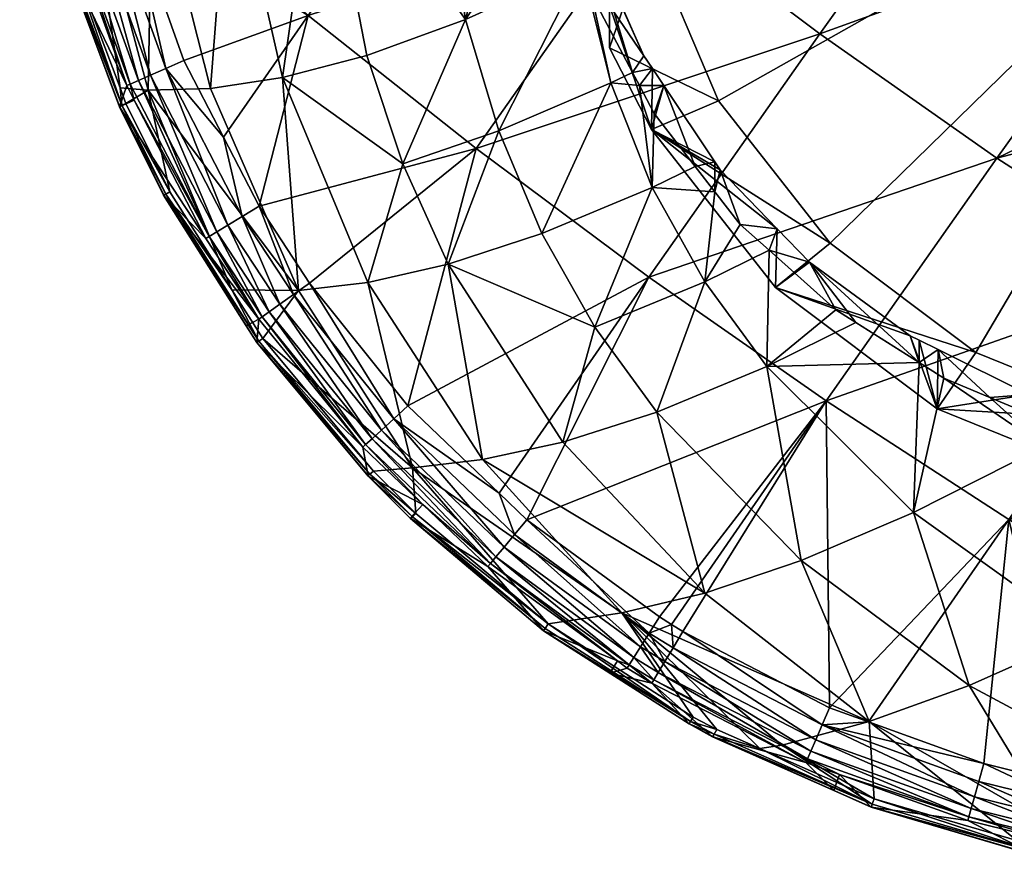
# Model space of a CAD drawing. Extents: x -0.028 to 0.041, y -0.14 to 0.028.
# Tile 1 of 128: x -0.02 to -0.005, y -0.14 to -0.126. Entities that reach past the tile are written whole.
import ezdxf

# ---------------------------------------------------------------- set-up
doc = ezdxf.new("R2010")
doc.units = 0
doc.layers.add('mesh', color=7, linetype='CONTINUOUS')

msp = doc.modelspace()

# ---------------------------------------------------------------- meshes
at = {"layer": 'mesh'}
mesh = msp.add_polyface(dxfattribs=at)
corners = [(-0.010223, -0.129066, 0.118271), (-0.010419, -0.127506, 0.117723), (-0.010855, -0.127463, 0.11792), (-0.010194, -0.127934, 0.117743), (-0.010525, -0.127305, 0.117714), (-0.011151, -0.126114, 0.11766), (-0.003058, -0.120303, 0.135821), (0.000102, -0.120312, 0.13596), (0.000102, -0.12163, 0.135907), (-0.004882, -0.122826, 0.135619), (-0.002165, -0.124726, 0.13571), (-0.009676, -0.120307, 0.134812), (-0.012842, -0.122681, 0.134033), (-0.011151, -0.120308, 0.134493), (-0.008156, -0.120306, 0.135141), (-0.01029, -0.124734, 0.134538), (-0.003525, -0.120302, 0.135801), (-0.004821, -0.120303, 0.13563), (-0.007502, -0.120835, 0.135282), (-0.012913, -0.128467, 0.133356), (-0.007662, -0.126716, 0.134849), (-0.004951, -0.128615, 0.134942), (-0.011155, -0.125229, 0.11762), (-0.010219, -0.127247, 0.117701), (-0.010046, -0.127506, 0.117722), (-0.010351, -0.127049, 0.117684), (-0.009565, -0.128743, 0.117835), (-0.010648, -0.122483, 0.111459), (-0.010873, -0.122456, 0.111586), (-0.010282, -0.125205, 0.112037), (-0.010873, -0.119533, 0.111193), (-0.010282, -0.119762, 0.11088), (-0.009208, -0.127741, 0.112576), (-0.010873, -0.126928, 0.113103), (-0.010234, -0.128178, 0.113369), (-0.010873, -0.125286, 0.112416), (-0.010873, -0.12628, 0.116151), (-0.009265, -0.128673, 0.117819), (-0.011427, -0.124648, 0.11613), (-0.011731, -0.123114, 0.115984), (-0.011427, -0.118605, 0.114846), (-0.011731, -0.120066, 0.115336), (0.000102, -0.122483, 0.111459), (-0.0075, -0.129918, 0.113039), (-0.011298, -0.125686, 0.117651), (0.000102, -0.124072, 0.135808), (0.000102, -0.126171, 0.135543), (0.000102, -0.127292, 0.135401)]
mesh.append_faces([[corners[k] for k in face] for face in [(0, 1, 2, 2), (0, 3, 1, 1), (2, 4, 5, 5), (1, 4, 2, 2), (6, 7, 8, 8), (8, 9, 6, 6), (8, 10, 9, 9), (11, 12, 13, 13), (14, 15, 11, 11), (9, 16, 6, 6), (9, 17, 16, 16), (18, 17, 9, 9), (19, 15, 20, 20), (20, 10, 21, 21), (20, 9, 10, 10), (15, 9, 20, 20), (15, 18, 9, 9), (14, 18, 15, 15), (22, 5, 4, 4), (23, 1, 24, 24), (23, 4, 1, 1), (25, 4, 23, 23), (25, 22, 4, 4), (24, 3, 26, 26), (1, 3, 24, 24), (27, 28, 29, 29), (27, 30, 28, 28), (31, 30, 27, 27), (32, 33, 34, 34), (29, 33, 32, 32), (29, 35, 33, 33), (28, 35, 29, 29), (34, 33, 36, 36), (34, 24, 37, 37), (34, 23, 24, 24), (36, 23, 34, 34), (36, 25, 23, 23), (38, 25, 36, 36), (38, 22, 25, 25), (36, 35, 28, 28), (33, 35, 36, 36), (39, 38, 36, 36), (40, 41, 36, 36), (42, 29, 32, 32), (42, 27, 29, 29), (31, 27, 42, 42), (32, 43, 42, 42), (2, 5, 44, 44), (45, 46, 10, 10), (21, 46, 47, 47), (21, 10, 46, 46), (22, 44, 5, 5)]])
mesh = msp.add_polyface(dxfattribs=at)
corners = [(-0.012141, -0.120723, 0.117432), (-0.013798, -0.120695, 0.118532), (-0.012122, -0.121242, 0.117468), (-0.014432, -0.120335, 0.118999), (-0.015476, -0.121391, 0.119989), (-0.016908, -0.121854, 0.121562), (-0.016469, -0.120335, 0.120895), (-0.016687, -0.123809, 0.121731), (-0.015299, -0.12338, 0.120138), (-0.015875, -0.127384, 0.122248), (-0.013077, -0.126496, 0.119066), (-0.011715, -0.124472, 0.117623), (-0.012074, -0.122561, 0.117558), (-0.013673, -0.122729, 0.118656), (-0.012095, -0.121991, 0.117519), (-0.014033, -0.128702, 0.120931), (-0.014587, -0.127044, 0.120607), (-0.012569, -0.128199, 0.119367), (-0.015632, -0.130639, 0.124715), (-0.016976, -0.127551, 0.123968), (-0.016233, -0.129351, 0.132164), (-0.015484, -0.126434, 0.132905), (-0.012913, -0.128467, 0.133356), (-0.016777, -0.128295, 0.132163), (-0.017382, -0.127122, 0.132161), (-0.017994, -0.124341, 0.132288), (-0.016497, -0.120309, 0.132985), (-0.015605, -0.120309, 0.133246), (-0.014434, -0.120309, 0.133588), (-0.012842, -0.122681, 0.134033), (-0.015329, -0.120565, 0.133357), (-0.011852, -0.120309, 0.134342), (-0.011151, -0.120308, 0.134493), (-0.009676, -0.120307, 0.134812), (-0.01029, -0.124734, 0.134538), (-0.011661, -0.12325, 0.117557), (-0.011386, -0.124327, 0.117591), (-0.011427, -0.124648, 0.11613), (-0.011731, -0.123114, 0.115984), (-0.011155, -0.125229, 0.11762), (-0.010873, -0.12628, 0.116151), (-0.011833, -0.121578, 0.115718), (-0.011731, -0.120066, 0.115336), (-0.011298, -0.125686, 0.117651), (-0.010855, -0.127463, 0.11792), (-0.011833, -0.121213, 0.117434)]
mesh.append_faces([[corners[k] for k in face] for face in [(0, 1, 2, 2), (1, 3, 4, 4), (5, 4, 6, 6), (7, 4, 5, 5), (8, 7, 9, 9), (10, 11, 12, 12), (8, 4, 7, 7), (8, 1, 4, 4), (13, 1, 8, 8), (13, 2, 1, 1), (14, 2, 13, 13), (15, 10, 16, 16), (15, 17, 10, 10), (18, 9, 19, 19), (13, 12, 14, 14), (13, 10, 12, 12), (8, 10, 13, 13), (8, 16, 10, 10), (9, 16, 8, 8), (9, 15, 16, 16), (20, 21, 22, 22), (23, 21, 20, 20), (23, 24, 21, 21), (25, 26, 27, 27), (28, 29, 30, 30), (31, 29, 28, 28), (31, 32, 29, 29), (33, 34, 29, 29), (21, 34, 22, 22), (21, 29, 34, 34), (25, 29, 21, 21), (25, 30, 29, 29), (35, 11, 36, 36), (35, 12, 11, 11), (36, 37, 38, 38), (38, 35, 36, 36), (36, 39, 37, 37), (40, 41, 38, 38), (40, 42, 41, 41), (10, 43, 11, 11), (17, 43, 10, 10), (17, 44, 43, 43), (45, 0, 2, 2), (36, 43, 39, 39), (36, 11, 43, 43), (45, 12, 35, 35), (45, 14, 12, 12), (2, 14, 45, 45), (38, 45, 35, 35), (41, 45, 38, 38), (42, 45, 41, 41)]])
mesh = msp.add_polyface(dxfattribs=at)
corners = [(-0.004231, -0.133026, 0.11903), (-0.005765, -0.131979, 0.118506), (-0.006226, -0.134034, 0.120342), (-0.005059, -0.132275, 0.118609), (-0.008468, -0.131801, 0.119195), (-0.007109, -0.13113, 0.118262), (-0.007417, -0.130936, 0.118206), (-0.006141, -0.131741, 0.118438), (0.000102, -0.127292, 0.135401), (-0.00215, -0.130423, 0.134799), (-0.004951, -0.128615, 0.134942), (0.000102, -0.128036, 0.135307), (0.000102, -0.129958, 0.134937), (-0.007562, -0.132327, 0.133706), (-0.00477, -0.13414, 0.133574), (-0.010274, -0.130434, 0.133628), (-0.007662, -0.126716, 0.134849), (-0.005851, -0.131543, 0.118414), (-0.006141, -0.131399, 0.118368), (-0.004467, -0.13223, 0.118633), (-0.001884, -0.133245, 0.118961), (-0.000775, -0.133063, 0.118935), (-0.002782, -0.132758, 0.118823), (-0.007819, -0.130206, 0.118065), (-0.006277, -0.131332, 0.118347), (-0.008434, -0.130024, 0.118018), (-0.002681, -0.13264, 0.113618), (-0.002987, -0.133617, 0.114525), (0.000102, -0.132998, 0.113694), (-0.005866, -0.132451, 0.114277), (-0.005273, -0.131589, 0.113394), (-0.008338, -0.130596, 0.113882), (-0.0075, -0.129918, 0.113039), (-0.00831, -0.129698, 0.11798), (-0.002983, -0.132695, 0.1188), (0.000102, -0.122483, 0.111459), (-0.003879, -0.132771, 0.118782), (-0.00162, -0.134878, 0.120356), (0.000102, -0.131755, 0.134469), (0.000102, -0.133046, 0.134133), (0.000102, -0.1334, 0.119019), (0.000101, -0.133054, 0.118932), (0.000102, -0.134015, 0.114609)]
mesh.append_faces([[corners[k] for k in face] for face in [(0, 1, 2, 2), (0, 3, 1, 1), (4, 5, 6, 6), (7, 5, 4, 4), (2, 7, 4, 4), (1, 7, 2, 2), (8, 9, 10, 10), (9, 11, 12, 12), (8, 11, 9, 9), (13, 9, 14, 14), (13, 10, 9, 9), (15, 10, 13, 13), (15, 16, 10, 10), (17, 18, 7, 7), (17, 3, 19, 19), (17, 1, 3, 3), (7, 1, 17, 17), (20, 21, 22, 22), (7, 23, 5, 5), (7, 24, 23, 23), (18, 24, 7, 7), (23, 6, 5, 5), (23, 25, 6, 6), (26, 27, 28, 28), (26, 29, 27, 27), (30, 29, 26, 26), (30, 31, 29, 29), (32, 31, 30, 30), (31, 33, 23, 23), (24, 31, 23, 23), (24, 29, 31, 31), (18, 29, 24, 24), (27, 34, 22, 22), (27, 19, 34, 34), (29, 19, 27, 27), (29, 17, 19, 19), (18, 17, 29, 29), (21, 27, 22, 22), (35, 30, 26, 26), (35, 32, 30, 30), (36, 3, 0, 0), (37, 36, 0, 0), (9, 12, 38, 38), (14, 38, 39, 39), (14, 9, 38, 38), (19, 3, 36, 36), (36, 34, 19, 19), (36, 22, 34, 34), (20, 22, 36, 36), (40, 21, 20, 20), (40, 41, 21, 21), (41, 42, 21, 21)]])
mesh = msp.add_polyface(dxfattribs=at)
corners = [(-0.018857, -0.1241, 0.12519), (-0.019492, -0.124027, 0.126653), (-0.019192, -0.125316, 0.126658), (-0.018358, -0.127539, 0.12667), (-0.017928, -0.127574, 0.125744), (-0.018268, -0.12778, 0.126671), (-0.017596, -0.129133, 0.126677), (-0.017864, -0.124042, 0.12342), (-0.016976, -0.127551, 0.123968), (-0.015632, -0.130639, 0.124715), (-0.016687, -0.123809, 0.121731), (-0.015875, -0.127384, 0.122248), (-0.019294, -0.125341, 0.127313), (-0.019156, -0.125013, 0.130855), (-0.018256, -0.127507, 0.13086), (-0.019567, -0.124156, 0.127302), (-0.019361, -0.124112, 0.130852), (-0.019892, -0.122743, 0.127288), (-0.017657, -0.127243, 0.132003), (-0.017382, -0.127122, 0.132161), (-0.016777, -0.128295, 0.132163), (-0.018201, -0.127482, 0.131195), (-0.018142, -0.127728, 0.130861), (-0.019098, -0.124995, 0.131192), (-0.018524, -0.124829, 0.132003), (-0.018774, -0.124901, 0.131781), (-0.019002, -0.122687, 0.132004), (-0.017894, -0.127347, 0.131782), (-0.016708, -0.129639, 0.131784), (-0.018968, -0.124958, 0.131506), (-0.019262, -0.122731, 0.131781), (-0.018078, -0.127428, 0.131507), (-0.016879, -0.129743, 0.131511), (-0.019464, -0.122766, 0.131504), (-0.016993, -0.129812, 0.1312), (-0.019292, -0.125342, 0.12709), (-0.018365, -0.127821, 0.12711), (-0.01989, -0.122745, 0.127071), (-0.019257, -0.125334, 0.12687), (-0.018332, -0.127807, 0.126887), (-0.017658, -0.129165, 0.126893), (-0.018364, -0.127829, 0.127337), (-0.017994, -0.124341, 0.132288), (-0.018243, -0.124698, 0.132161), (-0.0184, -0.123987, 0.132161), (-0.015484, -0.126434, 0.132905)]
mesh.append_faces([[corners[k] for k in face] for face in [(0, 1, 2, 2), (3, 0, 2, 2), (3, 4, 0, 0), (5, 4, 3, 3), (5, 6, 4, 4), (4, 7, 0, 0), (4, 8, 7, 7), (9, 8, 4, 4), (8, 10, 7, 7), (8, 11, 10, 10), (12, 13, 14, 14), (15, 13, 12, 12), (15, 16, 13, 13), (17, 16, 15, 15), (18, 19, 20, 20), (14, 21, 22, 22), (14, 23, 21, 21), (13, 23, 14, 14), (24, 25, 26, 26), (24, 27, 25, 25), (18, 27, 24, 24), (18, 28, 27, 27), (25, 29, 30, 30), (25, 31, 29, 29), (27, 31, 25, 25), (27, 32, 31, 31), (29, 23, 33, 33), (29, 21, 23, 23), (31, 21, 29, 29), (31, 34, 21, 21), (13, 16, 23, 23), (35, 12, 36, 36), (35, 15, 12, 12), (37, 15, 35, 35), (35, 38, 37, 37), (35, 39, 38, 38), (36, 39, 35, 35), (36, 40, 39, 39), (38, 2, 1, 1), (39, 2, 38, 38), (39, 3, 2, 2), (5, 3, 39, 39), (41, 14, 22, 22), (12, 14, 41, 41), (42, 43, 44, 44), (45, 43, 42, 42), (45, 19, 43, 43), (18, 24, 43, 43), (43, 19, 18, 18), (43, 24, 44, 44), (36, 12, 41, 41)]])
mesh = msp.add_polyface(dxfattribs=at)
corners = [(-0.009418, -0.130507, 0.1187), (-0.008434, -0.130024, 0.118018), (-0.008876, -0.129628, 0.117936), (-0.008468, -0.131801, 0.119195), (-0.007417, -0.130936, 0.118206), (-0.009265, -0.129129, 0.117879), (-0.009565, -0.128743, 0.117835), (-0.010223, -0.129066, 0.118271), (-0.010194, -0.127934, 0.117743), (-0.011908, -0.129768, 0.119736), (-0.010855, -0.127463, 0.11792), (-0.012569, -0.128199, 0.119367), (-0.010154, -0.132499, 0.120661), (-0.011097, -0.131198, 0.120169), (-0.011588, -0.132958, 0.122243), (-0.013344, -0.130239, 0.121315), (-0.010689, -0.135569, 0.12499), (-0.00942, -0.135266, 0.123348), (-0.012815, -0.133225, 0.123909), (-0.006904, -0.13723, 0.124607), (-0.007946, -0.13477, 0.121786), (-0.010755, -0.136304, 0.130884), (-0.011886, -0.135842, 0.127407), (-0.012733, -0.134863, 0.130878), (-0.007562, -0.132327, 0.133706), (-0.009928, -0.135746, 0.132162), (-0.010112, -0.135632, 0.132162), (-0.009754, -0.135855, 0.132162), (-0.00751, -0.13702, 0.132163), (-0.012137, -0.134147, 0.132162), (-0.010274, -0.130434, 0.133628), (-0.012562, -0.133739, 0.132162), (-0.013956, -0.132402, 0.132163), (-0.012913, -0.128467, 0.133356), (-0.007662, -0.126716, 0.134849), (-0.012695, -0.134817, 0.131206), (-0.010267, -0.135878, 0.132003), (-0.012325, -0.134372, 0.132003), (-0.010399, -0.136088, 0.131784), (-0.012486, -0.134565, 0.131783), (-0.010502, -0.136252, 0.131515), (-0.012611, -0.134715, 0.131513), (-0.010572, -0.136363, 0.131211), (-0.00831, -0.129698, 0.11798), (-0.007819, -0.130206, 0.118065), (-0.009184, -0.128794, 0.11783), (-0.009265, -0.128673, 0.117819), (-0.010046, -0.127506, 0.117722), (-0.0075, -0.129918, 0.113039), (-0.010234, -0.128178, 0.113369), (-0.008338, -0.130596, 0.113882), (-0.009208, -0.127741, 0.112576), (-0.013889, -0.133351, 0.125627), (-0.011811, -0.135737, 0.126681)]
mesh.append_faces([[corners[k] for k in face] for face in [(0, 1, 2, 2), (3, 4, 1, 1), (5, 6, 7, 7), (6, 8, 7, 7), (9, 10, 11, 11), (9, 7, 10, 10), (0, 3, 1, 1), (0, 12, 3, 3), (13, 12, 0, 0), (13, 14, 12, 12), (15, 14, 13, 13), (13, 7, 9, 9), (0, 7, 13, 13), (0, 5, 7, 7), (2, 5, 0, 0), (16, 17, 18, 18), (19, 20, 17, 17), (17, 14, 18, 18), (17, 12, 14, 14), (20, 12, 17, 17), (20, 3, 12, 12), (21, 22, 23, 23), (24, 25, 26, 26), (24, 27, 25, 25), (24, 28, 27, 27), (29, 24, 26, 26), (29, 30, 24, 24), (31, 30, 29, 29), (32, 33, 30, 30), (33, 34, 30, 30), (23, 35, 21, 21), (36, 29, 26, 26), (37, 29, 36, 36), (37, 38, 39, 39), (36, 38, 37, 37), (39, 40, 41, 41), (38, 40, 39, 39), (41, 42, 35, 35), (40, 42, 41, 41), (43, 1, 44, 44), (43, 2, 1, 1), (45, 2, 43, 43), (45, 5, 2, 2), (46, 5, 45, 45), (46, 6, 5, 5), (47, 6, 46, 46), (48, 49, 50, 50), (51, 49, 48, 48), (49, 43, 50, 50), (49, 45, 43, 43), (46, 45, 49, 49), (52, 53, 16, 16)]])
mesh = msp.add_polyface(dxfattribs=at)
corners = [(-0.015632, -0.130639, 0.124715), (-0.016648, -0.130631, 0.126688), (-0.016177, -0.131375, 0.126693), (-0.017928, -0.127574, 0.125744), (-0.017596, -0.129133, 0.126677), (-0.013344, -0.130239, 0.121315), (-0.012569, -0.128199, 0.119367), (-0.014033, -0.128702, 0.120931), (-0.011908, -0.129768, 0.119736), (-0.011097, -0.131198, 0.120169), (-0.01457, -0.130516, 0.122984), (-0.015875, -0.127384, 0.122248), (-0.013889, -0.133351, 0.125627), (-0.012815, -0.133225, 0.123909), (-0.015464, -0.130529, 0.132165), (-0.012913, -0.128467, 0.133356), (-0.013956, -0.132402, 0.132163), (-0.016233, -0.129351, 0.132164), (-0.015707, -0.130702, 0.132006), (-0.016489, -0.129506, 0.132006), (-0.016777, -0.128295, 0.132163), (-0.017657, -0.127243, 0.132003), (-0.018142, -0.127728, 0.130861), (-0.016993, -0.129812, 0.1312), (-0.017044, -0.129844, 0.130867), (-0.018201, -0.127482, 0.131195), (-0.016708, -0.129639, 0.131784), (-0.015915, -0.13085, 0.131785), (-0.01436, -0.132774, 0.131784), (-0.016879, -0.129743, 0.131511), (-0.017894, -0.127347, 0.131782), (-0.016077, -0.130965, 0.131513), (-0.014506, -0.132908, 0.131512), (-0.018078, -0.127428, 0.131507), (-0.016186, -0.131043, 0.131202), (-0.014603, -0.132997, 0.131204), (-0.016266, -0.131436, 0.127136), (-0.01643, -0.13118, 0.127362), (-0.016268, -0.131435, 0.127364), (-0.01769, -0.129182, 0.127118), (-0.017693, -0.129182, 0.127345), (-0.016235, -0.131416, 0.12691), (-0.017658, -0.129165, 0.126893), (-0.018332, -0.127807, 0.126887), (-0.018268, -0.12778, 0.126671), (-0.018365, -0.127821, 0.12711), (-0.016235, -0.131078, 0.13087), (-0.018364, -0.127829, 0.127337)]
mesh.append_faces([[corners[k] for k in face] for face in [(0, 1, 2, 2), (3, 1, 0, 0), (3, 4, 1, 1), (5, 6, 7, 7), (5, 8, 6, 6), (9, 8, 5, 5), (0, 10, 11, 11), (12, 10, 0, 0), (10, 7, 11, 11), (10, 5, 7, 7), (13, 5, 10, 10), (14, 15, 16, 16), (17, 15, 14, 14), (18, 17, 14, 14), (19, 17, 18, 18), (19, 20, 17, 17), (21, 20, 19, 19), (22, 23, 24, 24), (22, 25, 23, 23), (19, 26, 21, 21), (19, 27, 26, 26), (18, 27, 19, 19), (18, 28, 27, 27), (26, 29, 30, 30), (26, 31, 29, 29), (27, 31, 26, 26), (27, 32, 31, 31), (29, 23, 33, 33), (29, 34, 23, 23), (31, 34, 29, 29), (31, 35, 34, 34), (36, 37, 38, 38), (39, 37, 36, 36), (39, 40, 37, 37), (1, 41, 2, 2), (1, 42, 41, 41), (4, 42, 1, 1), (4, 43, 42, 42), (44, 43, 4, 4), (39, 42, 45, 45), (39, 41, 42, 42), (36, 41, 39, 39), (37, 46, 38, 38), (40, 46, 37, 37), (40, 24, 46, 46), (47, 24, 40, 40), (47, 22, 24, 24), (46, 23, 34, 34), (24, 23, 46, 46), (39, 47, 40, 40), (45, 47, 39, 39)]])
mesh = msp.add_polyface(dxfattribs=at)
corners = [(-0.015632, -0.130639, 0.124715), (-0.016177, -0.131375, 0.126693), (-0.013889, -0.133351, 0.125627), (-0.012815, -0.133225, 0.123909), (-0.01457, -0.130516, 0.122984), (-0.010689, -0.135569, 0.12499), (-0.011588, -0.132958, 0.122243), (-0.013344, -0.130239, 0.121315), (-0.014567, -0.133477, 0.127383), (-0.014648, -0.133038, 0.130873), (-0.01373, -0.133913, 0.130876), (-0.016268, -0.131435, 0.127364), (-0.013956, -0.132402, 0.132163), (-0.010274, -0.130434, 0.133628), (-0.012562, -0.133739, 0.132162), (-0.012325, -0.134372, 0.132003), (-0.012137, -0.134147, 0.132162), (-0.014174, -0.132603, 0.132004), (-0.012695, -0.134817, 0.131206), (-0.012733, -0.134863, 0.130878), (-0.014603, -0.132997, 0.131204), (-0.016186, -0.131043, 0.131202), (-0.015464, -0.130529, 0.132165), (-0.015707, -0.130702, 0.132006), (-0.01436, -0.132774, 0.131784), (-0.012486, -0.134565, 0.131783), (-0.014506, -0.132908, 0.131512), (-0.015915, -0.13085, 0.131785), (-0.012611, -0.134715, 0.131513), (-0.016077, -0.130965, 0.131513), (-0.013838, -0.13405, 0.126703), (-0.014537, -0.133451, 0.126924), (-0.013889, -0.134102, 0.126925), (-0.014565, -0.133476, 0.127152), (-0.016266, -0.131436, 0.127136), (-0.016235, -0.131416, 0.12691), (-0.013916, -0.134129, 0.127155), (-0.011859, -0.135811, 0.126934), (-0.011884, -0.135842, 0.127169), (-0.014485, -0.133403, 0.126705), (-0.011811, -0.135737, 0.126681), (-0.016235, -0.131078, 0.13087), (-0.013924, -0.134124, 0.127388), (-0.011886, -0.135842, 0.127407)]
mesh.append_faces([[corners[k] for k in face] for face in [(0, 1, 2, 2), (2, 3, 4, 4), (5, 3, 2, 2), (3, 6, 7, 7), (8, 9, 10, 10), (11, 9, 8, 8), (12, 13, 14, 14), (15, 14, 16, 16), (17, 14, 15, 15), (10, 18, 19, 19), (10, 20, 18, 18), (9, 20, 10, 10), (9, 21, 20, 20), (17, 12, 14, 14), (17, 22, 12, 12), (23, 22, 17, 17), (17, 24, 23, 23), (17, 25, 24, 24), (15, 25, 17, 17), (24, 26, 27, 27), (24, 28, 26, 26), (25, 28, 24, 24), (26, 20, 29, 29), (26, 18, 20, 20), (28, 18, 26, 26), (30, 31, 32, 32), (33, 11, 8, 8), (34, 11, 33, 33), (34, 31, 35, 35), (33, 31, 34, 34), (33, 32, 31, 31), (36, 32, 33, 33), (36, 37, 32, 32), (38, 37, 36, 36), (2, 1, 39, 39), (2, 30, 40, 40), (39, 30, 2, 2), (11, 41, 9, 9), (10, 42, 8, 8), (19, 42, 10, 10), (19, 43, 42, 42), (41, 21, 9, 9), (38, 42, 43, 43), (36, 42, 38, 38), (33, 42, 36, 36), (40, 32, 37, 37), (30, 32, 40, 40), (39, 31, 30, 30), (39, 35, 31, 31), (1, 35, 39, 39), (33, 8, 42, 42)]])
mesh = msp.add_polyface(dxfattribs=at)
corners = [(-0.008576, -0.137645, 0.126701), (-0.007283, -0.138214, 0.126694), (-0.008234, -0.137593, 0.126217), (-0.006827, -0.138415, 0.126692), (-0.006904, -0.13723, 0.124607), (-0.005379, -0.13668, 0.123077), (-0.007946, -0.13477, 0.121786), (-0.006226, -0.134034, 0.120342), (-0.003623, -0.135901, 0.121656), (-0.004231, -0.133026, 0.11903), (-0.00162, -0.134878, 0.120356), (-0.00065, -0.137421, 0.123142), (-0.000172, -0.135675, 0.121084), (-0.002454, -0.138248, 0.124533), (-0.004045, -0.138867, 0.126025), (-0.004647, -0.139052, 0.126689), (-0.008468, -0.131801, 0.119195), (-0.009298, -0.137464, 0.127427), (-0.007872, -0.137859, 0.130894), (-0.007448, -0.138286, 0.127435), (0.000102, -0.133046, 0.134133), (-0.001893, -0.135867, 0.133217), (-0.00477, -0.13414, 0.133574), (0.000102, -0.133827, 0.13393), (0.000102, -0.135998, 0.133203), (-0.003783, -0.138213, 0.132167), (-0.003548, -0.138246, 0.132167), (-0.00515, -0.137873, 0.132165), (-0.00751, -0.13702, 0.132163), (-0.007562, -0.132327, 0.133706), (-0.006916, -0.137235, 0.132164), (-0.007624, -0.137284, 0.132003), (-0.005228, -0.138147, 0.132005), (-0.007848, -0.137804, 0.131217), (-0.007358, -0.138043, 0.130895), (-0.005294, -0.138381, 0.131787), (-0.007722, -0.137509, 0.131785), (-0.005345, -0.138564, 0.131522), (-0.007798, -0.137685, 0.131518), (0.000102, -0.132998, 0.113694), (-0.002987, -0.133617, 0.114525), (0.000102, -0.134015, 0.114609), (-0.000775, -0.133063, 0.118935), (0.0001, -0.137653, 0.123519), (0.000099, -0.137028, 0.122697), (0.0001, -0.138261, 0.124321), (0.000099, -0.135753, 0.121228), (0.000099, -0.135515, 0.12099), (0.000099, -0.136421, 0.121898), (0.000099, -0.134297, 0.119769), (0.0001, -0.13392, 0.119454), (-0.001884, -0.133245, 0.118961), (0.000102, -0.1334, 0.119019), (-0.003879, -0.132771, 0.118782), (0.000332, -0.133398, 0.119018), (0.000102, -0.136977, 0.132813), (0.000241, -0.138618, 0.132161), (0.000102, -0.138619, 0.13216)]
mesh.append_faces([[corners[k] for k in face] for face in [(0, 1, 2, 2), (3, 4, 2, 2), (5, 6, 4, 4), (5, 7, 6, 6), (8, 7, 5, 5), (8, 9, 7, 7), (10, 9, 8, 8), (10, 11, 12, 12), (8, 11, 10, 10), (8, 13, 11, 11), (5, 13, 8, 8), (4, 14, 5, 5), (3, 15, 4, 4), (7, 16, 6, 6), (17, 18, 19, 19), (20, 21, 22, 22), (21, 23, 24, 24), (20, 23, 21, 21), (25, 21, 26, 26), (25, 22, 21, 21), (27, 22, 25, 25), (22, 28, 29, 29), (22, 30, 28, 28), (27, 30, 22, 22), (27, 31, 30, 30), (27, 32, 31, 31), (31, 28, 30, 30), (18, 33, 34, 34), (31, 35, 36, 36), (32, 35, 31, 31), (36, 37, 38, 38), (35, 37, 36, 36), (39, 40, 41, 41), (42, 41, 40, 40), (11, 43, 44, 44), (13, 43, 11, 11), (13, 45, 43, 43), (12, 46, 47, 47), (11, 46, 12, 12), (11, 48, 46, 46), (44, 48, 11, 11), (10, 49, 50, 50), (10, 47, 49, 49), (50, 51, 10, 10), (52, 51, 50, 50), (51, 53, 10, 10), (10, 12, 47, 47), (50, 54, 52, 52), (21, 24, 55, 55), (26, 21, 55, 55), (56, 57, 55, 55)]])
mesh = msp.add_polyface(dxfattribs=at)
corners = [(-0.010689, -0.135569, 0.12499), (-0.009234, -0.137355, 0.126705), (-0.008576, -0.137645, 0.126701), (-0.009594, -0.137163, 0.126705), (-0.008234, -0.137593, 0.126217), (-0.006904, -0.13723, 0.124607), (-0.00942, -0.135266, 0.123348), (-0.010755, -0.136304, 0.130884), (-0.010871, -0.136493, 0.127415), (-0.011886, -0.135842, 0.127407), (-0.010604, -0.136414, 0.130885), (-0.010228, -0.136646, 0.130886), (-0.009298, -0.137464, 0.127427), (-0.007872, -0.137859, 0.130894), (-0.009659, -0.137269, 0.127424), (-0.007624, -0.137284, 0.132003), (-0.009754, -0.135855, 0.132162), (-0.00751, -0.13702, 0.132163), (-0.009903, -0.136103, 0.132003), (-0.009928, -0.135746, 0.132162), (-0.010267, -0.135878, 0.132003), (-0.010197, -0.136594, 0.131212), (-0.007848, -0.137804, 0.131217), (-0.010572, -0.136363, 0.131211), (-0.012695, -0.134817, 0.131206), (-0.010112, -0.135632, 0.132162), (-0.010031, -0.136316, 0.131784), (-0.010399, -0.136088, 0.131784), (-0.007722, -0.137509, 0.131785), (-0.01013, -0.136482, 0.131516), (-0.010502, -0.136252, 0.131515), (-0.007798, -0.137685, 0.131518), (-0.009274, -0.137426, 0.126938), (-0.009635, -0.137233, 0.126936), (-0.009295, -0.137463, 0.127181), (-0.007448, -0.138286, 0.127435), (-0.009657, -0.137268, 0.127178), (-0.011884, -0.135842, 0.127169), (-0.011859, -0.135811, 0.126934), (-0.006857, -0.138497, 0.126931), (-0.011811, -0.135737, 0.126681)]
mesh.append_faces([[corners[k] for k in face] for face in [(0, 1, 2, 2), (0, 3, 1, 1), (4, 0, 2, 2), (4, 5, 0, 0), (5, 6, 0, 0), (7, 8, 9, 9), (10, 8, 7, 7), (10, 11, 8, 8), (12, 11, 13, 13), (14, 11, 12, 12), (14, 8, 11, 11), (15, 16, 17, 17), (18, 16, 15, 15), (18, 19, 16, 16), (20, 19, 18, 18), (13, 21, 22, 22), (11, 21, 13, 13), (11, 23, 21, 21), (10, 23, 11, 11), (7, 23, 10, 10), (7, 24, 23, 23), (20, 25, 19, 19), (20, 26, 27, 27), (18, 26, 20, 20), (18, 28, 26, 26), (15, 28, 18, 18), (27, 29, 30, 30), (26, 29, 27, 27), (26, 31, 29, 29), (28, 31, 26, 26), (30, 21, 23, 23), (29, 21, 30, 30), (29, 22, 21, 21), (31, 22, 29, 29), (1, 32, 2, 2), (1, 33, 32, 32), (3, 33, 1, 1), (34, 12, 35, 35), (34, 14, 12, 12), (36, 14, 34, 34), (36, 8, 14, 14), (37, 8, 36, 36), (37, 9, 8, 8), (37, 33, 38, 38), (36, 33, 37, 37), (36, 32, 33, 33), (34, 32, 36, 36), (34, 39, 32, 32), (40, 3, 0, 0), (40, 33, 3, 3), (40, 38, 33, 33)]])
mesh = msp.add_polyface(dxfattribs=at)
corners = [(-0.004045, -0.138867, 0.126025), (-0.004647, -0.139052, 0.126689), (-0.004315, -0.139149, 0.126689), (-0.008234, -0.137593, 0.126217), (-0.007283, -0.138214, 0.126694), (-0.006827, -0.138415, 0.126692), (-0.005379, -0.13668, 0.123077), (-0.002454, -0.138248, 0.124533), (-0.006904, -0.13723, 0.124607), (-0.003747, -0.139397, 0.127454), (-0.0037, -0.139134, 0.130905), (-0.002815, -0.139568, 0.127462), (-0.003963, -0.139097, 0.130905), (-0.004353, -0.139285, 0.127449), (-0.005395, -0.138745, 0.130901), (-0.006873, -0.138542, 0.127437), (-0.007358, -0.138043, 0.130895), (-0.007448, -0.138286, 0.127435), (-0.007872, -0.137859, 0.130894), (-0.00384, -0.138491, 0.132007), (-0.003783, -0.138213, 0.132167), (-0.003548, -0.138246, 0.132167), (-0.00515, -0.137873, 0.132165), (-0.003951, -0.139038, 0.131225), (-0.00538, -0.138687, 0.131222), (-0.005228, -0.138147, 0.132005), (-0.007848, -0.137804, 0.131217), (-0.003888, -0.138728, 0.131789), (-0.005294, -0.138381, 0.131787), (-0.001312, -0.139087, 0.131789), (-0.003926, -0.138913, 0.131524), (-0.005345, -0.138564, 0.131522), (-0.001325, -0.139275, 0.131525), (-0.007798, -0.137685, 0.131518), (-0.001334, -0.139402, 0.131226), (-0.006857, -0.138497, 0.126931), (-0.00435, -0.139283, 0.127189), (-0.002813, -0.139566, 0.127199), (-0.004337, -0.139237, 0.126933), (-0.006872, -0.13854, 0.127182), (-0.009295, -0.137463, 0.127181), (-0.008576, -0.137645, 0.126701), (-0.009274, -0.137426, 0.126938), (-0.002804, -0.139517, 0.12694), (-0.0027, -0.139432, 0.126694)]
mesh.append_faces([[corners[k] for k in face] for face in [(0, 1, 2, 2), (3, 4, 5, 5), (6, 0, 7, 7), (8, 1, 0, 0), (9, 10, 11, 11), (9, 12, 10, 10), (13, 12, 9, 9), (13, 14, 12, 12), (15, 14, 13, 13), (15, 16, 14, 14), (17, 16, 15, 15), (17, 18, 16, 16), (19, 20, 21, 21), (22, 20, 19, 19), (12, 23, 10, 10), (12, 24, 23, 23), (14, 24, 12, 12), (19, 25, 22, 22), (16, 24, 14, 14), (16, 26, 24, 24), (25, 27, 28, 28), (19, 27, 25, 25), (19, 29, 27, 27), (28, 30, 31, 31), (27, 30, 28, 28), (27, 32, 30, 30), (33, 24, 26, 26), (31, 24, 33, 33), (31, 23, 24, 24), (30, 23, 31, 31), (30, 34, 23, 23), (35, 5, 4, 4), (11, 36, 9, 9), (11, 37, 36, 36), (38, 5, 35, 35), (38, 1, 5, 5), (2, 1, 38, 38), (36, 13, 9, 9), (36, 15, 13, 13), (39, 15, 36, 36), (39, 17, 15, 15), (40, 17, 39, 39), (41, 35, 4, 4), (41, 42, 35, 35), (39, 35, 40, 40), (39, 38, 35, 35), (36, 38, 39, 39), (36, 43, 38, 38), (37, 43, 36, 36), (2, 44, 0, 0), (2, 38, 44, 44)]])

doc.saveas('drawing.dxf')
